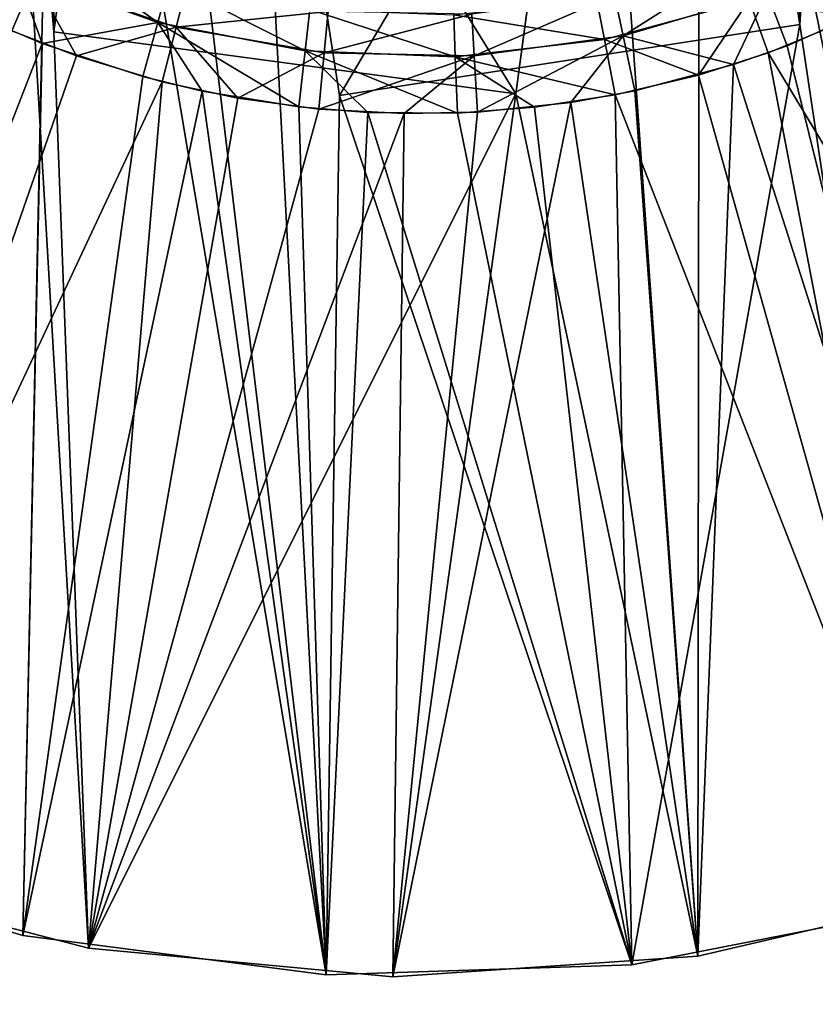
# Model space of a CAD drawing. Header units: millimetres. Extents: x -32.8 to 32.2, y -49.7 to 46.
# Tile 18 of 61: x -1.2 to 0.6, y 31.3 to 33.5. Entities that reach past the tile are written whole.
import ezdxf

# ---------------------------------------------------------------- set-up
doc = ezdxf.new("R2010")
doc.units = ezdxf.units.MM
doc.header["$LTSCALE"] = 25.4
doc.layers.get('0').update_dxf_attribs({"true_color": 0xff5454})

# ---------------------------------------------------------------- blocks, each defined once
blk = doc.blocks.new('NICO-9518.STL#1')
at = {"color": 251, "true_color": 0x555555}
mesh = blk.add_polyface(dxfattribs=at)
corners = [(-32.8002, 43.3844, 1.2581), (-25.812, -5.4555, 1.2581), (-32.8002, -18.0188, 1.2581), (-23.0433, -0.9839, 1.2581), (-19.5002, 2.9027, 1.2581), (32.1998, 43.3844, 1.2581), (-27.7119, -10.3596, 1.2581), (-32.175, -23.5607, 1.2581), (-28.6783, -15.5294, 1.2581), (-30.6119, -28.9142, 1.2581), (-15.3031, 6.0722, 1.2581), (-10.5952, 8.4165, 1.2581), (-5.5367, 9.8557, 1.2581), (-0.2998, 10.341, 1.2581), (4.937, 9.8557, 1.2581), (9.9956, 8.4165, 1.2581), (14.7035, 6.0722, 1.2581), (18.9005, 2.9027, 1.2581), (22.4437, -0.9839, 1.2581), (25.2123, -5.4555, 1.2581), (27.1122, -10.3596, 1.2581), (28.0786, -15.5294, 1.2581), (28.0786, -20.7887, 1.2581), (30.044, -28.8239, 1.2581), (31.5912, -23.4657, 1.2581), (32.1998, -17.922, 1.2581), (-28.6783, -20.7887, 1.2581), (-28.1567, -33.9218, 1.2581), (-27.7119, -25.9584, 1.2581), (-24.8818, -38.4361, 1.2581), (-25.812, -30.8626, 1.2581), (-23.0433, -35.3341, 1.2581), (-20.8835, -42.3242, 1.2581), (-19.5002, -39.2208, 1.2581), (-16.2795, -45.4717, 1.2581), (-15.3031, -42.3902, 1.2581), (-11.2053, -47.786, 1.2581), (-10.5952, -44.7345, 1.2581), (-5.8102, -49.199, 1.2581), (-5.5367, -46.1737, 1.2581), (-0.2529, -49.6691, 1.2581), (-0.2998, -46.659, 1.2581), (4.937, -46.1737, 1.2581), (5.3028, -49.1825, 1.2581), (9.9956, -44.7345, 1.2581), (10.6937, -47.7534, 1.2581), (14.7035, -42.3902, 1.2581), (15.761, -45.424, 1.2581), (18.9005, -39.2208, 1.2581), (20.3556, -42.2628, 1.2581), (22.4437, -35.3341, 1.2581), (24.3423, -38.3628, 1.2581), (25.2123, -30.8626, 1.2581), (27.6038, -33.8387, 1.2581), (27.1122, -25.9584, 1.2581)]
mesh.append_faces([[corners[k] for k in face] for face in [(24, 5, 25)]], dxfattribs={"vtx0": -1, "color": 251})
mesh.append_faces([[corners[k] for k in face] for face in [(0, 1, 2), (1, 0, 3), (3, 0, 4), (2, 6, 7), (7, 8, 9), (4, 5, 10), (10, 5, 11), (11, 5, 12), (12, 5, 13), (13, 5, 14), (14, 5, 15), (15, 5, 16), (16, 5, 17), (17, 5, 18), (18, 5, 19), (19, 5, 20), (20, 5, 21), (21, 5, 22), (23, 5, 24), (9, 26, 27), (26, 9, 8), (27, 28, 29), (29, 31, 32), (32, 33, 34), (34, 35, 36), (36, 37, 38), (38, 39, 40), (40, 42, 43), (43, 44, 45), (45, 46, 47), (47, 48, 49), (49, 50, 51), (51, 52, 53), (53, 22, 23)]], dxfattribs={"vtx0": -1, "vtx1": -1, "color": 251})
mesh.append_faces([[corners[k] for k in face] for face in [(22, 5, 23)]], dxfattribs={"vtx0": -1, "vtx1": -1, "vtx2": -1, "color": 251})
mesh.append_faces([[corners[k] for k in face] for face in [(4, 0, 5), (2, 1, 6), (7, 6, 8), (27, 26, 28), (29, 28, 30), (29, 30, 31), (32, 31, 33), (34, 33, 35), (36, 35, 37), (38, 37, 39), (40, 39, 41), (40, 41, 42), (43, 42, 44), (45, 44, 46), (47, 46, 48), (49, 48, 50), (51, 50, 52), (53, 52, 54), (53, 54, 22)]], dxfattribs={"vtx0": -1, "vtx2": -1, "color": 251})
mesh = blk.add_polyface(dxfattribs=at)
corners = [(-32.175, -23.5607, 79.2581), (-32.8002, 43.3844, 79.2581), (-32.8002, -18.0188, 79.2581), (32.1998, 43.3844, 79.2581), (-30.6119, -28.9142, 79.2581), (-28.1567, -33.9218, 79.2581), (-24.8818, -38.4361, 79.2581), (-20.8835, -42.3242, 79.2581), (-16.2795, -45.4717, 79.2581), (-11.2053, -47.786, 79.2581), (-5.8102, -49.199, 79.2581), (-0.2529, -49.6691, 79.2581), (5.3028, -49.1825, 79.2581), (10.6937, -47.7534, 79.2581), (15.761, -45.424, 79.2581), (20.3556, -42.2628, 79.2581), (24.3423, -38.3628, 79.2581), (27.6038, -33.8387, 79.2581), (30.044, -28.8239, 79.2581), (31.5912, -23.4657, 79.2581), (32.1998, -17.922, 79.2581)]
mesh.append_faces([[corners[k] for k in face] for face in [(0, 1, 2), (3, 19, 20)]], dxfattribs={"vtx0": -1, "color": 251})
mesh.append_faces([[corners[k] for k in face] for face in [(1, 0, 3)]], dxfattribs={"vtx0": -1, "vtx1": -1, "color": 251})
mesh.append_faces([[corners[k] for k in face] for face in [(3, 0, 4), (3, 4, 5), (3, 5, 6), (3, 6, 7), (3, 7, 8), (3, 8, 9), (3, 9, 10), (3, 10, 11), (3, 11, 12), (3, 12, 13), (3, 13, 14), (3, 14, 15), (3, 15, 16), (3, 16, 17), (3, 17, 18), (3, 18, 19)]], dxfattribs={"vtx0": -1, "vtx2": -1, "color": 251})
mesh = blk.add_polyface(dxfattribs=at)
corners = [(-26.4339, -32.9059, 3.2581), (-28.6783, -20.7887, 3.2581), (-28.7397, -28.2103, 3.2581), (-27.7119, -25.9584, 3.2581), (-25.812, -30.8626, 3.2581), (-23.3597, -37.1386, 3.2581), (-23.0433, -35.3341, 3.2581), (-19.6077, -40.7839, 3.2581), (-19.5002, -39.2208, 3.2581), (-15.2881, -43.7347, 3.2581), (-15.3031, -42.3902, 3.2581), (-10.5952, -44.7345, 3.2581), (-10.528, -45.9042, 3.2581), (-5.5367, -46.1737, 3.2581), (-5.4671, -47.2287, 3.2581), (-0.2998, -46.659, 3.2581), (-0.2545, -47.6691, 3.2581), (4.937, -46.1737, 3.2581), (4.9568, -47.2126, 3.2581), (9.9956, -44.7345, 3.2581), (10.0136, -45.8726, 3.2581), (14.7035, -42.3902, 3.2581), (14.767, -43.6885, 3.2581), (18.9005, -39.2208, 3.2581), (19.0775, -40.7244, 3.2581), (22.4437, -35.3341, 3.2581), (22.8183, -37.0676, 3.2581), (25.2123, -30.8626, 3.2581), (25.8794, -32.8254, 3.2581), (27.1122, -25.9584, 3.2581), (28.1708, -28.1227, 3.2581), (28.0786, -20.7887, 3.2581), (28.0786, -15.5294, 3.2581), (-30.2096, -23.1897, 3.2581), (-30.8002, 43.3844, 3.2581), (-30.8002, -17.9919, 3.2581), (-27.7119, -10.3596, 3.2581), (-25.812, -5.4555, 3.2581), (-23.0433, -0.9839, 3.2581), (-19.5002, 2.9027, 3.2581), (30.1998, 43.3844, 3.2581), (-28.6783, -15.5294, 3.2581), (-15.3031, 6.0722, 3.2581), (-10.5952, 8.4165, 3.2581), (-5.5367, 9.8557, 3.2581), (-0.2998, 10.341, 3.2581), (4.937, 9.8557, 3.2581), (9.9956, 8.4165, 3.2581), (14.7035, 6.0722, 3.2581), (18.9005, 2.9027, 3.2581), (22.4437, -0.9839, 3.2581), (25.2123, -5.4555, 3.2581), (27.1122, -10.3596, 3.2581), (29.6252, -23.0977, 3.2581), (30.1998, -17.8981, 3.2581)]
mesh.append_faces([[corners[k] for k in face] for face in [(33, 34, 35), (40, 53, 54)]], dxfattribs={"vtx0": -1, "color": 251})
mesh.append_faces([[corners[k] for k in face] for face in [(0, 1, 2), (1, 0, 3), (3, 0, 4), (4, 5, 6), (6, 7, 8), (8, 9, 10), (10, 9, 11), (11, 12, 13), (13, 14, 15), (15, 16, 17), (17, 18, 19), (19, 20, 21), (21, 22, 23), (23, 24, 25), (25, 26, 27), (27, 28, 29), (29, 30, 31), (31, 30, 32), (34, 39, 40), (36, 33, 41), (41, 2, 1)]], dxfattribs={"vtx0": -1, "vtx1": -1, "color": 251})
mesh.append_faces([[corners[k] for k in face] for face in [(34, 33, 36), (40, 32, 30)]], dxfattribs={"vtx0": -1, "vtx1": -1, "vtx2": -1, "color": 251})
mesh.append_faces([[corners[k] for k in face] for face in [(4, 0, 5), (6, 5, 7), (8, 7, 9), (11, 9, 12), (13, 12, 14), (15, 14, 16), (17, 16, 18), (19, 18, 20), (21, 20, 22), (23, 22, 24), (25, 24, 26), (27, 26, 28), (29, 28, 30), (34, 36, 37), (34, 37, 38), (34, 38, 39), (41, 33, 2), (40, 39, 42), (40, 42, 43), (40, 43, 44), (40, 44, 45), (40, 45, 46), (40, 46, 47), (40, 47, 48), (40, 48, 49), (40, 49, 50), (40, 50, 51), (40, 51, 52), (40, 52, 32), (40, 30, 53)]], dxfattribs={"vtx0": -1, "vtx2": -1, "color": 251})
mesh = blk.add_polyface(dxfattribs=at)
corners = [(30.1998, 43.3844, 77.2581), (-30.8002, -17.9919, 77.2581), (-30.8002, 43.3844, 77.2581), (-30.2096, -23.1897, 77.2581), (-28.7397, -28.2103, 77.2581), (-26.4339, -32.9059, 77.2581), (-23.3597, -37.1386, 77.2581), (-19.6077, -40.7839, 77.2581), (-15.2881, -43.7347, 77.2581), (-10.528, -45.9042, 77.2581), (-5.4671, -47.2287, 77.2581), (-0.2545, -47.6691, 77.2581), (4.9568, -47.2126, 77.2581), (10.0136, -45.8726, 77.2581), (14.767, -43.6885, 77.2581), (19.0775, -40.7244, 77.2581), (22.8183, -37.0676, 77.2581), (25.8794, -32.8254, 77.2581), (28.1708, -28.1227, 77.2581), (29.6252, -23.0977, 77.2581), (30.1998, -17.8981, 77.2581)]
mesh.append_faces([[corners[k] for k in face] for face in [(0, 1, 2), (19, 0, 20)]], dxfattribs={"vtx0": -1, "color": 251})
mesh.append_faces([[corners[k] for k in face] for face in [(1, 0, 3), (3, 0, 4), (4, 0, 5), (5, 0, 6), (6, 0, 7), (7, 0, 8), (8, 0, 9), (9, 0, 10), (10, 0, 11), (11, 0, 12), (12, 0, 13), (13, 0, 14), (14, 0, 15), (15, 0, 16), (16, 0, 17), (17, 0, 18), (18, 0, 19)]], dxfattribs={"vtx0": -1, "vtx1": -1, "color": 251})
at = {"color": 18, "true_color": 0x080808}
mesh = blk.add_polyface(dxfattribs=at)
corners = [(-0.9291, 34.7731, 0.008), (-1.1043, 33.4728, 0.008), (-1.1165, 34.9619, 0.008), (-4.4039, 36.4783, 0.008), (-4.4758, 35.1328, 0.008), (-4.4942, 35.8084, 0.008), (-4.3493, 34.4688, 0.008), (-4.2074, 37.125, 0.008), (-4.1179, 33.8337, 0.008), (-3.9097, 37.7318, 0.008), (-3.7877, 33.244, 0.008), (-3.5184, 38.283, 0.008), (-3.3671, 32.7148, 0.008), (-3.0439, 38.7643, 0.008), (-2.8671, 32.26, 0.008), (-2.4982, 39.1633, 0.008), (-2.5492, 35.3677, 0.008), (-2.4117, 36.3885, 0.008), (-1.8957, 39.4695, 0.008), (-1.1114, 36.2133, 0.008), (-1.2518, 39.6751, 0.008), (-0.5833, 39.7748, 0.008), (-0.9226, 36.4006, 0.008), (-0.692, 36.5332, 0.008), (-0.5168, 37.8334, 0.008), (0.0926, 39.766, 0.008), (0.504, 37.6959, 0.008), (0.7583, 39.6488, 0.008), (0.5161, 36.2068, 0.008), (0.6486, 35.9762, 0.008), (1.9489, 35.801, 0.008), (1.3966, 39.4264, 0.008), (1.9909, 39.1045, 0.008), (-2.3006, 31.8913, 0.008), (-1.249, 35.1926, 0.008), (-1.6822, 31.6183, 0.008), (-1.0281, 31.4479, 0.008), (-0.0836, 33.3353, 0.008), (-0.3552, 31.3847, 0.008), (0.3192, 31.4303, 0.008), (0.0916, 34.6356, 0.008), (0.3223, 34.7681, 0.008), (0.9775, 31.5834, 0.008), (0.5111, 34.9554, 0.008), (1.8114, 34.7802, 0.008), (1.6028, 31.8402, 0.008), (2.1787, 32.1939, 0.008), (2.5259, 38.6914, 0.008), (2.6905, 32.6355, 0.008), (2.9877, 38.1978, 0.008), (3.1248, 33.1534, 0.008), (3.3643, 37.6365, 0.008), (3.4704, 33.7343, 0.008), (3.6461, 37.0221, 0.008), (3.7183, 34.3631, 0.008), (3.8256, 36.3705, 0.008), (3.8622, 35.0235, 0.008), (3.8983, 35.6985, 0.008), (0.3288, 36.3956, 0.008)]
mesh.append_faces([[corners[k] for k in face] for face in [(3, 4, 5), (56, 55, 57)]], dxfattribs={"vtx0": -1, "color": 18})
mesh.append_faces([[corners[k] for k in face] for face in [(4, 3, 6), (6, 7, 8), (8, 9, 10), (10, 11, 12), (12, 13, 14), (16, 15, 17), (17, 18, 19), (19, 21, 22), (22, 21, 23), (23, 21, 24), (24, 25, 26), (28, 27, 29), (29, 27, 30), (33, 34, 35), (35, 34, 36), (36, 37, 38), (38, 37, 39), (39, 41, 42), (42, 44, 45), (45, 44, 46), (46, 47, 48), (48, 49, 50), (50, 51, 52), (52, 53, 54), (54, 55, 56)]], dxfattribs={"vtx0": -1, "vtx1": -1, "color": 18})
mesh.append_faces([[corners[k] for k in face] for face in [(14, 15, 16), (26, 27, 28), (36, 34, 1), (46, 30, 32)]], dxfattribs={"vtx0": -1, "vtx1": -1, "vtx2": -1, "color": 18})
mesh.append_faces([[corners[k] for k in face] for face in [(6, 3, 7), (8, 7, 9), (10, 9, 11), (12, 11, 13), (14, 13, 15), (17, 15, 18), (19, 18, 20), (19, 20, 21), (24, 21, 25), (26, 25, 27), (30, 27, 31), (30, 31, 32), (16, 33, 14), (33, 16, 34), (1, 34, 2), (36, 1, 37), (39, 37, 40), (39, 40, 41), (42, 41, 43), (42, 43, 44), (46, 44, 30), (46, 32, 47), (48, 47, 49), (50, 49, 51), (52, 51, 53), (54, 53, 55)]], dxfattribs={"vtx0": -1, "vtx2": -1, "color": 18})
mesh.append_faces([[corners[k] for k in face] for face in [(0, 1, 2)]], dxfattribs={"vtx1": -1, "color": 18})
mesh.append_faces([[corners[k] for k in face] for face in [(28, 58, 26)]], dxfattribs={"vtx2": -1, "color": 18})
mesh = blk.add_polyface(dxfattribs=at)
corners = [(-1.1283, 36.191, 80.192), (-1.1448, 37.68, 80.192), (-1.2563, 35.9578, 80.192), (-0.9446, 36.3834, 80.192), (-4.386, 34.6116, 80.192), (-4.4837, 35.9555, 80.192), (-4.4891, 35.2796, 80.192), (-4.37, 36.6218, 80.192), (-4.177, 33.9688, 80.192), (-4.1509, 37.2612, 80.192), (-3.8676, 33.3678, 80.192), (-3.8321, 37.8572, 80.192), (-3.4659, 32.8242, 80.192), (-3.4218, 38.3943, 80.192), (-2.9821, 32.3522, 80.192), (-2.9306, 38.8586, 80.192), (-2.4289, 31.9638, 80.192), (-2.553, 35.7576, 80.192), (-2.3958, 34.7397, 80.192), (-1.8206, 31.6692, 80.192), (-1.0992, 34.9399, 80.192), (-1.1729, 31.476, 80.192), (-0.5025, 31.3892, 80.192), (-0.9068, 34.7563, 80.192), (-0.6737, 34.6282, 80.192), (-0.4735, 33.3315, 80.192), (0.173, 31.4111, 80.192), (0.5445, 33.4887, 80.192), (0.8363, 31.5411, 80.192), (0.656, 35.2109, 80.192), (1.9526, 35.4111, 80.192), (1.4702, 31.7757, 80.192), (2.0582, 32.109, 80.192), (-2.3713, 39.2382, 80.192), (-1.7584, 39.5231, 80.192), (-1.1077, 39.706, 80.192), (-0.1269, 37.8372, 80.192), (-0.436, 39.7822, 80.192), (0.2391, 39.7496, 80.192), (0.0733, 36.5405, 80.192), (0.3064, 36.4125, 80.192), (0.9003, 39.6092, 80.192), (0.4988, 36.2288, 80.192), (1.7955, 36.429, 80.192), (1.5303, 39.3645, 80.192), (2.113, 39.0219, 80.192), (2.5852, 32.5324, 80.192), (2.6332, 38.5903, 80.192), (3.0374, 33.0347, 80.192), (3.0774, 38.0808, 80.192), (3.4032, 33.6031, 80.192), (3.4341, 37.5067, 80.192), (3.673, 34.2228, 80.192), (3.6941, 36.8828, 80.192), (3.84, 34.8778, 80.192), (3.8506, 36.2252, 80.192), (3.8997, 35.5511, 80.192), (0.5279, 34.9778, 80.192), (0.3443, 34.7854, 80.192)]
mesh.append_faces([[corners[k] for k in face] for face in [(1, 0, 3), (4, 5, 6), (55, 54, 56), (27, 57, 58)]], dxfattribs={"vtx0": -1, "color": 18})
mesh.append_faces([[corners[k] for k in face] for face in [(0, 1, 2), (5, 4, 7), (7, 8, 9), (9, 10, 11), (11, 12, 13), (13, 14, 15), (17, 16, 18), (18, 19, 20), (20, 22, 23), (23, 22, 24), (24, 22, 25), (25, 26, 27), (29, 28, 30), (33, 2, 34), (34, 2, 35), (35, 36, 37), (37, 36, 38), (38, 40, 41), (41, 43, 44), (44, 43, 45), (45, 46, 47), (47, 48, 49), (49, 50, 51), (51, 52, 53), (53, 54, 55), (57, 27, 29)]], dxfattribs={"vtx0": -1, "vtx1": -1, "color": 18})
mesh.append_faces([[corners[k] for k in face] for face in [(15, 16, 17), (27, 28, 29), (35, 2, 1), (45, 30, 32)]], dxfattribs={"vtx0": -1, "vtx1": -1, "vtx2": -1, "color": 18})
mesh.append_faces([[corners[k] for k in face] for face in [(7, 4, 8), (9, 8, 10), (11, 10, 12), (13, 12, 14), (15, 14, 16), (18, 16, 19), (20, 19, 21), (20, 21, 22), (25, 22, 26), (27, 26, 28), (30, 28, 31), (30, 31, 32), (17, 33, 15), (33, 17, 2), (35, 1, 36), (38, 36, 39), (38, 39, 40), (41, 40, 42), (41, 42, 43), (45, 43, 30), (45, 32, 46), (47, 46, 48), (49, 48, 50), (51, 50, 52), (53, 52, 54)]], dxfattribs={"vtx0": -1, "vtx2": -1, "color": 18})
mesh = blk.add_polyface(dxfattribs=at)
corners = [(-0.9291, 34.7731, 0.008), (-0.9372, 34.7131, 2.518), (-1.1043, 33.4728, 0.008), (-0.901, 34.9817, 2.518)]
mesh.append_faces([[corners[k] for k in face] for face in [(0, 1, 2), (1, 0, 3)]], dxfattribs={"vtx0": -1, "color": 18})
mesh = blk.add_polyface(dxfattribs=at)
corners = [(0.3443, 34.7854, 80.192), (0.3535, 34.7255, 77.682), (0.5445, 33.4887, 80.192), (0.3122, 34.9934, 77.682)]
mesh.append_faces([[corners[k] for k in face] for face in [(0, 1, 2), (1, 0, 3)]], dxfattribs={"vtx0": -1, "color": 18})
mesh = blk.add_polyface(dxfattribs=at)
corners = [(-0.6644, 34.5683, 77.682), (-0.6737, 34.6282, 80.192), (-0.4735, 33.3315, 80.192), (-0.7058, 34.8362, 77.682)]
mesh.append_faces([[corners[k] for k in face] for face in [(0, 1, 2), (1, 0, 3)]], dxfattribs={"vtx0": -1, "color": 18})
mesh = blk.add_polyface(dxfattribs=at)
corners = [(0.0836, 34.5755, 2.518), (0.0916, 34.6356, 0.008), (-0.0836, 33.3353, 0.008), (0.1197, 34.8442, 2.518)]
mesh.append_faces([[corners[k] for k in face] for face in [(0, 1, 2), (1, 0, 3)]], dxfattribs={"vtx0": -1, "color": 18})
mesh = blk.add_polyface(dxfattribs=at)
corners = [(-0.4735, 33.3315, 80.192), (0.3535, 34.7255, 77.682), (-0.6644, 34.5683, 77.682), (0.5445, 33.4887, 80.192)]
mesh.append_faces([[corners[k] for k in face] for face in [(0, 1, 2), (1, 0, 3)]], dxfattribs={"vtx0": -1, "color": 18})
mesh = blk.add_polyface(dxfattribs=at)
corners = [(-0.9372, 34.7131, 2.518), (-0.0836, 33.3353, 0.008), (-1.1043, 33.4728, 0.008), (0.0836, 34.5755, 2.518)]
mesh.append_faces([[corners[k] for k in face] for face in [(0, 1, 2), (1, 0, 3)]], dxfattribs={"vtx0": -1, "color": 18})
mesh = blk.add_polyface(dxfattribs=at)
corners = [(-0.8749, 33.4934, 77.6333), (-1.1496, 33.69, 77.4604), (-0.8504, 33.5825, 77.4604), (-1.1874, 33.6056, 77.6333)]
mesh.append_faces([[corners[k] for k in face] for face in [(0, 1, 2), (1, 0, 3)]], dxfattribs={"vtx0": -1, "color": 18})
mesh = blk.add_polyface(dxfattribs=at)
corners = [(-0.8115, 33.5722, 2.7395), (-1.1489, 33.5888, 2.5666), (-0.8343, 33.4826, 2.5666), (-1.1127, 33.6738, 2.7395)]
mesh.append_faces([[corners[k] for k in face] for face in [(0, 1, 2), (1, 0, 3)]], dxfattribs={"vtx0": -1, "color": 18})
mesh = blk.add_polyface(dxfattribs=at)
corners = [(0.4327, 33.5434, 77.6333), (0.095, 33.5462, 77.4604), (0.4015, 33.6304, 77.4604), (0.1126, 33.4555, 77.6333)]
mesh.append_faces([[corners[k] for k in face] for face in [(0, 1, 2), (1, 0, 3)]], dxfattribs={"vtx0": -1, "color": 18})
mesh = blk.add_polyface(dxfattribs=at)
corners = [(0.4392, 33.6444, 2.7395), (0.1537, 33.4639, 2.5666), (0.4721, 33.558, 2.5666), (0.1344, 33.5542, 2.7395)]
mesh.append_faces([[corners[k] for k in face] for face in [(0, 1, 2), (1, 0, 3)]], dxfattribs={"vtx0": -1, "color": 18})
mesh = blk.add_polyface(dxfattribs=at)
corners = [(-1.1489, 33.5888, 2.5666), (-1.3922, 33.5682, 2.4151), (-1.1975, 33.4744, 2.4151)]
mesh.append_faces([[corners[k] for k in face] for face in [(0, 1, 2)]], dxfattribs={"color": 18})
mesh = blk.add_polyface(dxfattribs=at)
corners = [(-1.2383, 33.4922, 77.7849), (-1.1874, 33.6056, 77.6333), (-1.1302, 33.447, 77.7849)]
mesh.append_faces([[corners[k] for k in face] for face in [(0, 1, 2)]], dxfattribs={"color": 18})
mesh = blk.add_polyface(dxfattribs=at)
corners = [(-1.1489, 33.5888, 2.5666), (-1.1975, 33.4744, 2.4151), (-1.0547, 33.4192, 2.4151)]
mesh.append_faces([[corners[k] for k in face] for face in [(0, 1, 2)]], dxfattribs={"color": 18})
mesh = blk.add_polyface(dxfattribs=at)
corners = [(-1.1302, 33.447, 77.7849), (-1.1874, 33.6056, 77.6333), (-0.8749, 33.4934, 77.6333)]
mesh.append_faces([[corners[k] for k in face] for face in [(0, 1, 2)]], dxfattribs={"color": 18})
mesh = blk.add_polyface(dxfattribs=at)
corners = [(-1.1489, 33.5888, 2.5666), (-1.0547, 33.4192, 2.4151), (-0.8343, 33.4826, 2.5666)]
mesh.append_faces([[corners[k] for k in face] for face in [(0, 1, 2)]], dxfattribs={"color": 18})
mesh = blk.add_polyface(dxfattribs=at)
corners = [(-0.549, 33.4302, 77.6333), (-0.8504, 33.5825, 77.4604), (-0.5384, 33.522, 77.4604), (-0.8749, 33.4934, 77.6333)]
mesh.append_faces([[corners[k] for k in face] for face in [(0, 1, 2), (1, 0, 3)]], dxfattribs={"vtx0": -1, "color": 18})
mesh = blk.add_polyface(dxfattribs=at)
corners = [(-0.4984, 33.5177, 2.7395), (-0.8343, 33.4826, 2.5666), (-0.5072, 33.4257, 2.5666), (-0.8115, 33.5722, 2.7395)]
mesh.append_faces([[corners[k] for k in face] for face in [(0, 1, 2), (1, 0, 3)]], dxfattribs={"vtx0": -1, "color": 18})
mesh = blk.add_polyface(dxfattribs=at)
corners = [(0.1126, 33.4555, 77.6333), (-0.2208, 33.5098, 77.4604), (0.095, 33.5462, 77.4604), (-0.2173, 33.4174, 77.6333)]
mesh.append_faces([[corners[k] for k in face] for face in [(0, 1, 2), (1, 0, 3)]], dxfattribs={"vtx0": -1, "color": 18})
mesh = blk.add_polyface(dxfattribs=at)
corners = [(0.1344, 33.5542, 2.7395), (-0.1753, 33.4194, 2.5666), (0.1537, 33.4639, 2.5666), (-0.1806, 33.5117, 2.7395)]
mesh.append_faces([[corners[k] for k in face] for face in [(0, 1, 2), (1, 0, 3)]], dxfattribs={"vtx0": -1, "color": 18})
mesh = blk.add_polyface(dxfattribs=at)
corners = [(0.3203, 33.377, 77.7849), (0.1126, 33.4555, 77.6333), (0.4327, 33.5434, 77.6333)]
mesh.append_faces([[corners[k] for k in face] for face in [(0, 1, 2)]], dxfattribs={"color": 18})
mesh = blk.add_polyface(dxfattribs=at)
corners = [(0.1537, 33.4639, 2.5666), (0.3974, 33.4002, 2.4151), (0.4721, 33.558, 2.5666)]
mesh.append_faces([[corners[k] for k in face] for face in [(0, 1, 2)]], dxfattribs={"color": 18})
mesh = blk.add_polyface(dxfattribs=at)
corners = [(0.3203, 33.377, 77.7849), (0.4327, 33.5434, 77.6333), (0.4747, 33.4264, 77.7849)]
mesh.append_faces([[corners[k] for k in face] for face in [(0, 1, 2)]], dxfattribs={"color": 18})
mesh = blk.add_polyface(dxfattribs=at)
corners = [(0.4721, 33.558, 2.5666), (0.3974, 33.4002, 2.4151), (0.5164, 33.4418, 2.4151)]
mesh.append_faces([[corners[k] for k in face] for face in [(0, 1, 2)]], dxfattribs={"color": 18})
mesh = blk.add_polyface(dxfattribs=at)
corners = [(0.4747, 33.4264, 77.7849), (0.4327, 33.5434, 77.6333), (0.6663, 33.5051, 77.7849)]
mesh.append_faces([[corners[k] for k in face] for face in [(0, 1, 2)]], dxfattribs={"color": 18})
mesh = blk.add_polyface(dxfattribs=at)
corners = [(0.4721, 33.558, 2.5666), (0.5164, 33.4418, 2.4151), (0.7387, 33.5403, 2.4151)]
mesh.append_faces([[corners[k] for k in face] for face in [(0, 1, 2)]], dxfattribs={"color": 18})
mesh = blk.add_polyface(dxfattribs=at)
corners = [(-0.2173, 33.4174, 77.6333), (-0.5384, 33.522, 77.4604), (-0.2208, 33.5098, 77.4604), (-0.549, 33.4302, 77.6333)]
mesh.append_faces([[corners[k] for k in face] for face in [(0, 1, 2), (1, 0, 3)]], dxfattribs={"vtx0": -1, "color": 18})
mesh = blk.add_polyface(dxfattribs=at)
corners = [(0.9775, 31.5834, 0.508), (0.7387, 33.5403, 2.4151), (0.5164, 33.4418, 2.4151)]
mesh.append_faces([[corners[k] for k in face] for face in [(0, 1, 2)]], dxfattribs={"color": 18})
mesh = blk.add_polyface(dxfattribs=at)
corners = [(-0.1806, 33.5117, 2.7395), (-0.5072, 33.4257, 2.5666), (-0.1753, 33.4194, 2.5666), (-0.4984, 33.5177, 2.7395)]
mesh.append_faces([[corners[k] for k in face] for face in [(0, 1, 2), (1, 0, 3)]], dxfattribs={"vtx0": -1, "color": 18})
mesh = blk.add_polyface(dxfattribs=at)
corners = [(1.4702, 31.7757, 79.692), (0.4747, 33.4264, 77.7849), (0.6663, 33.5051, 77.7849)]
mesh.append_faces([[corners[k] for k in face] for face in [(0, 1, 2)]], dxfattribs={"color": 18})
mesh = blk.add_polyface(dxfattribs=at)
corners = [(-1.1302, 33.447, 77.7849), (-1.8206, 31.6692, 79.692), (-1.2383, 33.4922, 77.7849)]
mesh.append_faces([[corners[k] for k in face] for face in [(0, 1, 2)]], dxfattribs={"color": 18})
mesh = blk.add_polyface(dxfattribs=at)
corners = [(-1.1302, 33.447, 77.7849), (-0.8749, 33.4934, 77.6333), (-0.9079, 33.3735, 77.7849)]
mesh.append_faces([[corners[k] for k in face] for face in [(0, 1, 2)]], dxfattribs={"color": 18})
mesh = blk.add_polyface(dxfattribs=at)
corners = [(-0.8343, 33.4826, 2.5666), (-1.0547, 33.4192, 2.4151), (-0.8649, 33.3621, 2.4151)]
mesh.append_faces([[corners[k] for k in face] for face in [(0, 1, 2)]], dxfattribs={"color": 18})
mesh = blk.add_polyface(dxfattribs=at)
corners = [(-0.9079, 33.3735, 77.7849), (-0.8749, 33.4934, 77.6333), (-0.7766, 33.3415, 77.7849)]
mesh.append_faces([[corners[k] for k in face] for face in [(0, 1, 2)]], dxfattribs={"color": 18})
mesh = blk.add_polyface(dxfattribs=at)
corners = [(-0.7766, 33.3415, 77.7849), (-0.8749, 33.4934, 77.6333), (-0.5633, 33.3066, 77.7849)]
mesh.append_faces([[corners[k] for k in face] for face in [(0, 1, 2)]], dxfattribs={"color": 18})
mesh = blk.add_polyface(dxfattribs=at)
corners = [(-0.5633, 33.3066, 77.7849), (-0.8749, 33.4934, 77.6333), (-0.549, 33.4302, 77.6333)]
mesh.append_faces([[corners[k] for k in face] for face in [(0, 1, 2)]], dxfattribs={"color": 18})
mesh = blk.add_polyface(dxfattribs=at)
corners = [(-0.8343, 33.4826, 2.5666), (-0.8649, 33.3621, 2.4151), (-0.6976, 33.3262, 2.4151)]
mesh.append_faces([[corners[k] for k in face] for face in [(0, 1, 2)]], dxfattribs={"color": 18})
mesh = blk.add_polyface(dxfattribs=at)
corners = [(-0.8343, 33.4826, 2.5666), (-0.6976, 33.3262, 2.4151), (-0.5072, 33.4257, 2.5666)]
mesh.append_faces([[corners[k] for k in face] for face in [(0, 1, 2)]], dxfattribs={"color": 18})
mesh = blk.add_polyface(dxfattribs=at)
corners = [(-1.0547, 33.4192, 2.4151), (-1.1975, 33.4744, 2.4151), (-1.6822, 31.6183, 0.508)]
mesh.append_faces([[corners[k] for k in face] for face in [(0, 1, 2)]], dxfattribs={"color": 18})
mesh = blk.add_polyface(dxfattribs=at)
corners = [(-0.1753, 33.4194, 2.5666), (-0.1681, 33.2953, 2.4151), (0.1537, 33.4639, 2.5666)]
mesh.append_faces([[corners[k] for k in face] for face in [(0, 1, 2)]], dxfattribs={"color": 18})
mesh = blk.add_polyface(dxfattribs=at)
corners = [(0.1537, 33.4639, 2.5666), (-0.1681, 33.2953, 2.4151), (0.038, 33.3165, 2.4151)]
mesh.append_faces([[corners[k] for k in face] for face in [(0, 1, 2)]], dxfattribs={"color": 18})
mesh = blk.add_polyface(dxfattribs=at)
corners = [(0.1537, 33.4639, 2.5666), (0.038, 33.3165, 2.4151), (0.1798, 33.3423, 2.4151)]
mesh.append_faces([[corners[k] for k in face] for face in [(0, 1, 2)]], dxfattribs={"color": 18})
mesh = blk.add_polyface(dxfattribs=at)
corners = [(0.1537, 33.4639, 2.5666), (0.1798, 33.3423, 2.4151), (0.3974, 33.4002, 2.4151)]
mesh.append_faces([[corners[k] for k in face] for face in [(0, 1, 2)]], dxfattribs={"color": 18})
mesh = blk.add_polyface(dxfattribs=at)
corners = [(-1.1302, 33.447, 77.7849), (-1.1729, 31.476, 79.692), (-1.8206, 31.6692, 79.692)]
mesh.append_faces([[corners[k] for k in face] for face in [(0, 1, 2)]], dxfattribs={"color": 18})
mesh = blk.add_polyface(dxfattribs=at)
corners = [(-0.9079, 33.3735, 77.7849), (-1.1729, 31.476, 79.692), (-1.1302, 33.447, 77.7849)]
mesh.append_faces([[corners[k] for k in face] for face in [(0, 1, 2)]], dxfattribs={"color": 18})
mesh = blk.add_polyface(dxfattribs=at)
corners = [(0.1362, 33.3334, 77.7849), (-0.2173, 33.4174, 77.6333), (0.1126, 33.4555, 77.6333)]
mesh.append_faces([[corners[k] for k in face] for face in [(0, 1, 2)]], dxfattribs={"color": 18})
mesh = blk.add_polyface(dxfattribs=at)
corners = [(0.1362, 33.3334, 77.7849), (0.1126, 33.4555, 77.6333), (0.3203, 33.377, 77.7849)]
mesh.append_faces([[corners[k] for k in face] for face in [(0, 1, 2)]], dxfattribs={"color": 18})
mesh = blk.add_polyface(dxfattribs=at)
corners = [(0.9775, 31.5834, 0.508), (0.5164, 33.4418, 2.4151), (0.3974, 33.4002, 2.4151)]
mesh.append_faces([[corners[k] for k in face] for face in [(0, 1, 2)]], dxfattribs={"color": 18})
mesh = blk.add_polyface(dxfattribs=at)
corners = [(-0.8649, 33.3621, 2.4151), (-1.0547, 33.4192, 2.4151), (-1.6822, 31.6183, 0.508)]
mesh.append_faces([[corners[k] for k in face] for face in [(0, 1, 2)]], dxfattribs={"color": 18})
mesh = blk.add_polyface(dxfattribs=at)
corners = [(-0.5072, 33.4257, 2.5666), (-0.6976, 33.3262, 2.4151), (-0.5191, 33.3019, 2.4151)]
mesh.append_faces([[corners[k] for k in face] for face in [(0, 1, 2)]], dxfattribs={"color": 18})
mesh = blk.add_polyface(dxfattribs=at)
corners = [(-0.5633, 33.3066, 77.7849), (-0.549, 33.4302, 77.6333), (-0.4106, 33.2941, 77.7849)]
mesh.append_faces([[corners[k] for k in face] for face in [(0, 1, 2)]], dxfattribs={"color": 18})
mesh = blk.add_polyface(dxfattribs=at)
corners = [(-0.4106, 33.2941, 77.7849), (-0.549, 33.4302, 77.6333), (-0.2125, 33.2931, 77.7849)]
mesh.append_faces([[corners[k] for k in face] for face in [(0, 1, 2)]], dxfattribs={"color": 18})
mesh = blk.add_polyface(dxfattribs=at)
corners = [(-0.2125, 33.2931, 77.7849), (-0.549, 33.4302, 77.6333), (-0.2173, 33.4174, 77.6333)]
mesh.append_faces([[corners[k] for k in face] for face in [(0, 1, 2)]], dxfattribs={"color": 18})
mesh = blk.add_polyface(dxfattribs=at)
corners = [(-0.5072, 33.4257, 2.5666), (-0.5191, 33.3019, 2.4151), (-0.1753, 33.4194, 2.5666)]
mesh.append_faces([[corners[k] for k in face] for face in [(0, 1, 2)]], dxfattribs={"color": 18})
mesh = blk.add_polyface(dxfattribs=at)
corners = [(-0.1753, 33.4194, 2.5666), (-0.5191, 33.3019, 2.4151), (-0.3302, 33.2917, 2.4151)]
mesh.append_faces([[corners[k] for k in face] for face in [(0, 1, 2)]], dxfattribs={"color": 18})
mesh = blk.add_polyface(dxfattribs=at)
corners = [(-0.1753, 33.4194, 2.5666), (-0.3302, 33.2917, 2.4151), (-0.1681, 33.2953, 2.4151)]
mesh.append_faces([[corners[k] for k in face] for face in [(0, 1, 2)]], dxfattribs={"color": 18})
mesh = blk.add_polyface(dxfattribs=at)
corners = [(-0.2125, 33.2931, 77.7849), (-0.2173, 33.4174, 77.6333), (-0.0418, 33.3061, 77.7849)]
mesh.append_faces([[corners[k] for k in face] for face in [(0, 1, 2)]], dxfattribs={"color": 18})
mesh = blk.add_polyface(dxfattribs=at)
corners = [(-0.0418, 33.3061, 77.7849), (-0.2173, 33.4174, 77.6333), (0.1362, 33.3334, 77.7849)]
mesh.append_faces([[corners[k] for k in face] for face in [(0, 1, 2)]], dxfattribs={"color": 18})
mesh = blk.add_polyface(dxfattribs=at)
corners = [(0.8363, 31.5411, 79.692), (0.3203, 33.377, 77.7849), (0.4747, 33.4264, 77.7849)]
mesh.append_faces([[corners[k] for k in face] for face in [(0, 1, 2)]], dxfattribs={"color": 18})
mesh = blk.add_polyface(dxfattribs=at)
corners = [(1.4702, 31.7757, 79.692), (0.8363, 31.5411, 79.692), (0.4747, 33.4264, 77.7849)]
mesh.append_faces([[corners[k] for k in face] for face in [(0, 1, 2)]], dxfattribs={"color": 18})
mesh = blk.add_polyface(dxfattribs=at)
corners = [(0.3974, 33.4002, 2.4151), (0.1798, 33.3423, 2.4151), (0.3192, 31.4303, 0.508)]
mesh.append_faces([[corners[k] for k in face] for face in [(0, 1, 2)]], dxfattribs={"color": 18})
mesh = blk.add_polyface(dxfattribs=at)
corners = [(0.9775, 31.5834, 0.508), (0.3974, 33.4002, 2.4151), (0.3192, 31.4303, 0.508)]
mesh.append_faces([[corners[k] for k in face] for face in [(0, 1, 2)]], dxfattribs={"color": 18})
mesh = blk.add_polyface(dxfattribs=at)
corners = [(-0.7766, 33.3415, 77.7849), (-1.1729, 31.476, 79.692), (-0.9079, 33.3735, 77.7849)]
mesh.append_faces([[corners[k] for k in face] for face in [(0, 1, 2)]], dxfattribs={"color": 18})
mesh = blk.add_polyface(dxfattribs=at)
corners = [(0.8363, 31.5411, 79.692), (0.1362, 33.3334, 77.7849), (0.3203, 33.377, 77.7849)]
mesh.append_faces([[corners[k] for k in face] for face in [(0, 1, 2)]], dxfattribs={"color": 18})
mesh = blk.add_polyface(dxfattribs=at)
corners = [(-0.8649, 33.3621, 2.4151), (-1.6822, 31.6183, 0.508), (-1.0281, 31.4479, 0.508)]
mesh.append_faces([[corners[k] for k in face] for face in [(0, 1, 2)]], dxfattribs={"color": 18})
mesh = blk.add_polyface(dxfattribs=at)
corners = [(-0.6976, 33.3262, 2.4151), (-0.8649, 33.3621, 2.4151), (-1.0281, 31.4479, 0.508)]
mesh.append_faces([[corners[k] for k in face] for face in [(0, 1, 2)]], dxfattribs={"color": 18})
mesh = blk.add_polyface(dxfattribs=at)
corners = [(-0.5025, 31.3892, 79.692), (-1.1729, 31.476, 79.692), (-0.7766, 33.3415, 77.7849)]
mesh.append_faces([[corners[k] for k in face] for face in [(0, 1, 2)]], dxfattribs={"color": 18})
mesh = blk.add_polyface(dxfattribs=at)
corners = [(-0.5191, 33.3019, 2.4151), (-0.6976, 33.3262, 2.4151), (-1.0281, 31.4479, 0.508)]
mesh.append_faces([[corners[k] for k in face] for face in [(0, 1, 2)]], dxfattribs={"color": 18})
mesh = blk.add_polyface(dxfattribs=at)
corners = [(-0.5025, 31.3892, 79.692), (-0.7766, 33.3415, 77.7849), (-0.5633, 33.3066, 77.7849)]
mesh.append_faces([[corners[k] for k in face] for face in [(0, 1, 2)]], dxfattribs={"color": 18})
mesh = blk.add_polyface(dxfattribs=at)
corners = [(0.173, 31.4111, 79.692), (-0.0418, 33.3061, 77.7849), (0.1362, 33.3334, 77.7849)]
mesh.append_faces([[corners[k] for k in face] for face in [(0, 1, 2)]], dxfattribs={"color": 18})
mesh = blk.add_polyface(dxfattribs=at)
corners = [(0.3192, 31.4303, 0.508), (0.1798, 33.3423, 2.4151), (0.038, 33.3165, 2.4151)]
mesh.append_faces([[corners[k] for k in face] for face in [(0, 1, 2)]], dxfattribs={"color": 18})
mesh = blk.add_polyface(dxfattribs=at)
corners = [(0.8363, 31.5411, 79.692), (0.173, 31.4111, 79.692), (0.1362, 33.3334, 77.7849)]
mesh.append_faces([[corners[k] for k in face] for face in [(0, 1, 2)]], dxfattribs={"color": 18})
mesh = blk.add_polyface(dxfattribs=at)
corners = [(-0.4106, 33.2941, 77.7849), (-0.5025, 31.3892, 79.692), (-0.5633, 33.3066, 77.7849)]
mesh.append_faces([[corners[k] for k in face] for face in [(0, 1, 2)]], dxfattribs={"color": 18})
mesh = blk.add_polyface(dxfattribs=at)
corners = [(0.038, 33.3165, 2.4151), (-0.3552, 31.3847, 0.508), (0.3192, 31.4303, 0.508)]
mesh.append_faces([[corners[k] for k in face] for face in [(0, 1, 2)]], dxfattribs={"color": 18})
mesh = blk.add_polyface(dxfattribs=at)
corners = [(-0.1681, 33.2953, 2.4151), (-0.3552, 31.3847, 0.508), (0.038, 33.3165, 2.4151)]
mesh.append_faces([[corners[k] for k in face] for face in [(0, 1, 2)]], dxfattribs={"color": 18})
mesh = blk.add_polyface(dxfattribs=at)
corners = [(0.173, 31.4111, 79.692), (-0.2125, 33.2931, 77.7849), (-0.0418, 33.3061, 77.7849)]
mesh.append_faces([[corners[k] for k in face] for face in [(0, 1, 2)]], dxfattribs={"color": 18})
mesh = blk.add_polyface(dxfattribs=at)
corners = [(-0.5191, 33.3019, 2.4151), (-1.0281, 31.4479, 0.508), (-0.3302, 33.2917, 2.4151)]
mesh.append_faces([[corners[k] for k in face] for face in [(0, 1, 2)]], dxfattribs={"color": 18})
mesh = blk.add_polyface(dxfattribs=at)
corners = [(-0.3302, 33.2917, 2.4151), (-1.0281, 31.4479, 0.508), (-0.3552, 31.3847, 0.508)]
mesh.append_faces([[corners[k] for k in face] for face in [(0, 1, 2)]], dxfattribs={"color": 18})
mesh = blk.add_polyface(dxfattribs=at)
corners = [(-0.5025, 31.3892, 79.692), (-0.4106, 33.2941, 77.7849), (0.173, 31.4111, 79.692)]
mesh.append_faces([[corners[k] for k in face] for face in [(0, 1, 2)]], dxfattribs={"color": 18})
mesh = blk.add_polyface(dxfattribs=at)
corners = [(0.173, 31.4111, 79.692), (-0.4106, 33.2941, 77.7849), (-0.2125, 33.2931, 77.7849)]
mesh.append_faces([[corners[k] for k in face] for face in [(0, 1, 2)]], dxfattribs={"color": 18})
mesh = blk.add_polyface(dxfattribs=at)
corners = [(-0.3302, 33.2917, 2.4151), (-0.3552, 31.3847, 0.508), (-0.1681, 33.2953, 2.4151)]
mesh.append_faces([[corners[k] for k in face] for face in [(0, 1, 2)]], dxfattribs={"color": 18})
mesh = blk.add_polyface(dxfattribs=at)
corners = [(-1.1729, 31.476, 80.192), (-1.8206, 31.6692, 79.692), (-1.1729, 31.476, 79.692), (-1.8206, 31.6692, 80.192)]
mesh.append_faces([[corners[k] for k in face] for face in [(0, 1, 2), (1, 0, 3)]], dxfattribs={"vtx0": -1, "color": 18})
mesh = blk.add_polyface(dxfattribs=at)
corners = [(-1.0281, 31.4479, 0.508), (-1.6822, 31.6183, 0.008), (-1.0281, 31.4479, 0.008), (-1.6822, 31.6183, 0.508)]
mesh.append_faces([[corners[k] for k in face] for face in [(0, 1, 2), (1, 0, 3)]], dxfattribs={"vtx0": -1, "color": 18})
mesh = blk.add_polyface(dxfattribs=at)
corners = [(0.9775, 31.5834, 0.508), (0.3192, 31.4303, 0.008), (0.9775, 31.5834, 0.008), (0.3192, 31.4303, 0.508)]
mesh.append_faces([[corners[k] for k in face] for face in [(0, 1, 2), (1, 0, 3)]], dxfattribs={"vtx0": -1, "color": 18})
mesh = blk.add_polyface(dxfattribs=at)
corners = [(0.8363, 31.5411, 80.192), (0.173, 31.4111, 79.692), (0.8363, 31.5411, 79.692), (0.173, 31.4111, 80.192)]
mesh.append_faces([[corners[k] for k in face] for face in [(0, 1, 2), (1, 0, 3)]], dxfattribs={"vtx0": -1, "color": 18})
mesh = blk.add_polyface(dxfattribs=at)
corners = [(-0.5025, 31.3892, 80.192), (-1.1729, 31.476, 79.692), (-0.5025, 31.3892, 79.692), (-1.1729, 31.476, 80.192)]
mesh.append_faces([[corners[k] for k in face] for face in [(0, 1, 2), (1, 0, 3)]], dxfattribs={"vtx0": -1, "color": 18})
mesh = blk.add_polyface(dxfattribs=at)
corners = [(-0.3552, 31.3847, 0.508), (-1.0281, 31.4479, 0.008), (-0.3552, 31.3847, 0.008), (-1.0281, 31.4479, 0.508)]
mesh.append_faces([[corners[k] for k in face] for face in [(0, 1, 2), (1, 0, 3)]], dxfattribs={"vtx0": -1, "color": 18})
mesh = blk.add_polyface(dxfattribs=at)
corners = [(0.173, 31.4111, 80.192), (-0.5025, 31.3892, 79.692), (0.173, 31.4111, 79.692), (-0.5025, 31.3892, 80.192)]
mesh.append_faces([[corners[k] for k in face] for face in [(0, 1, 2), (1, 0, 3)]], dxfattribs={"vtx0": -1, "color": 18})
mesh = blk.add_polyface(dxfattribs=at)
corners = [(0.3192, 31.4303, 0.508), (-0.3552, 31.3847, 0.008), (0.3192, 31.4303, 0.008), (-0.3552, 31.3847, 0.508)]
mesh.append_faces([[corners[k] for k in face] for face in [(0, 1, 2), (1, 0, 3)]], dxfattribs={"vtx0": -1, "color": 18})
blk = doc.blocks.new('Grupuj#1')
at = {"color": 0}
blk.add_blockref('NICO-9518.STL#1', (32.8002, 49.6691, -0.008), dxfattribs=at)

msp = doc.modelspace()

# ---------------------------------------------------------------- block references
at = {"color": 0}
msp.add_blockref('Grupuj#1', (-32.8002, -49.6691, 0.008), dxfattribs=at)

doc.saveas('drawing.dxf')
